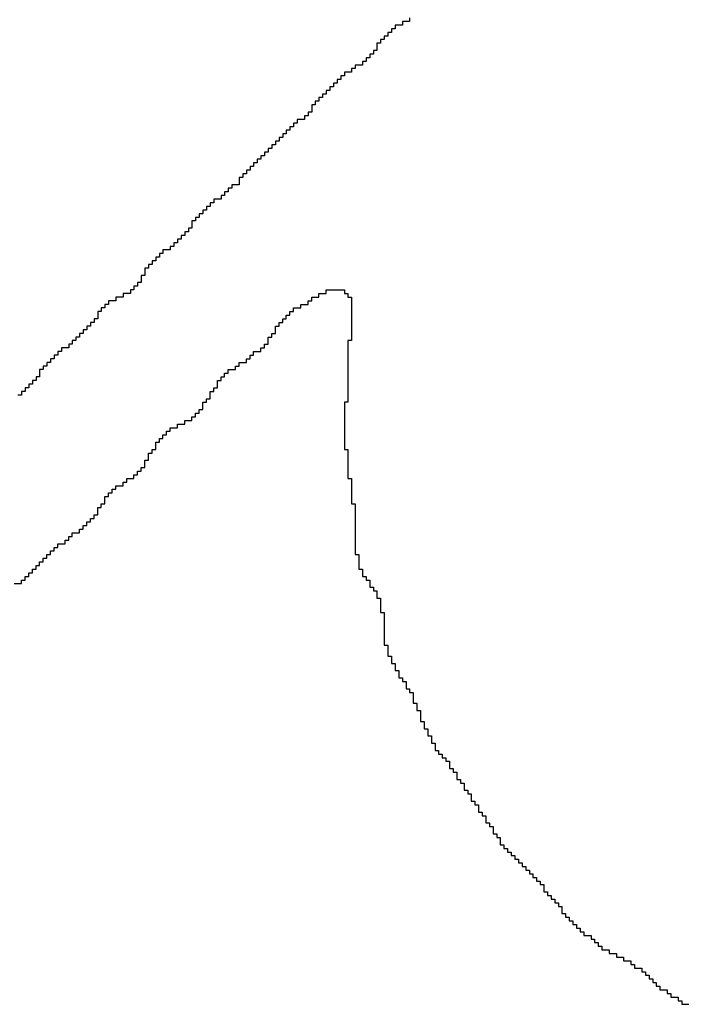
# Model space of a CAD drawing. Header units: millimetres. Extents: x 9.4 to 105.2, y 7.6 to 67.1.
# Tile 104 of 152: x 87.513 to 87.764, y 21.712 to 22.083. Entities that reach past the tile are written whole.
import ezdxf

# ---------------------------------------------------------------- set-up
doc = ezdxf.new("R2010")
doc.units = ezdxf.units.MM
doc.layers.add('BottomOverlay', color=54, linetype='Continuous')

msp = doc.modelspace()

# ---------------------------------------------------------------- linework, layer by layer
at = {"layer": 'BottomOverlay'}
for p, q in [((87.66021, 22.08411), (87.66021, 22.08274)), ((87.65474, 22.08001), (87.65337, 22.08001)), ((87.65337, 22.08001), (87.65337, 22.07864)), ((87.65747, 22.08138), (87.65474, 22.08138)), ((87.65474, 22.08138), (87.65474, 22.08001)), ((87.66021, 22.08274), (87.65747, 22.08274)), ((87.65747, 22.08274), (87.65747, 22.08138)), ((87.65064, 22.07591), (87.64927, 22.07591)), ((87.64927, 22.07591), (87.64927, 22.07454)), ((87.652, 22.07727), (87.65064, 22.07727)), ((87.65064, 22.07727), (87.65064, 22.07591)), ((87.65337, 22.07864), (87.652, 22.07864)), ((87.652, 22.07864), (87.652, 22.07727)), ((87.64927, 22.07454), (87.6479, 22.07454)), ((87.6479, 22.07454), (87.6479, 22.07317)), ((87.6479, 22.07317), (87.6479, 22.0718)), ((87.64517, 22.06907), (87.6438, 22.06907)), ((87.6438, 22.06907), (87.6438, 22.06771)), ((87.64654, 22.07044), (87.64517, 22.07044)), ((87.64517, 22.07044), (87.64517, 22.06907)), ((87.6479, 22.0718), (87.64654, 22.0718)), ((87.64654, 22.0718), (87.64654, 22.07044)), ((87.6397, 22.06497), (87.63833, 22.06497)), ((87.63833, 22.06497), (87.63833, 22.0636)), ((87.64243, 22.06634), (87.6397, 22.06634)), ((87.6397, 22.06634), (87.6397, 22.06497)), ((87.6438, 22.06771), (87.64243, 22.06771)), ((87.64243, 22.06771), (87.64243, 22.06634)), ((87.63423, 22.06087), (87.63287, 22.06087)), ((87.63287, 22.06087), (87.63287, 22.0595)), ((87.6356, 22.06224), (87.63423, 22.06224)), ((87.63423, 22.06224), (87.63423, 22.06087)), ((87.63833, 22.0636), (87.6356, 22.0636)), ((87.6356, 22.0636), (87.6356, 22.06224)), ((87.6315, 22.05813), (87.63013, 22.05813)), ((87.63013, 22.05813), (87.63013, 22.05677)), ((87.63287, 22.0595), (87.6315, 22.0595)), ((87.6315, 22.0595), (87.6315, 22.05813)), ((87.6274, 22.05404), (87.62603, 22.05404)), ((87.62603, 22.05404), (87.62603, 22.05267)), ((87.62876, 22.0554), (87.6274, 22.0554)), ((87.6274, 22.0554), (87.6274, 22.05404)), ((87.63013, 22.05677), (87.62876, 22.05677)), ((87.62876, 22.05677), (87.62876, 22.0554)), ((87.62466, 22.0513), (87.6233, 22.0513)), ((87.6233, 22.0513), (87.6233, 22.04993)), ((87.6233, 22.04993), (87.6233, 22.04857)), ((87.62603, 22.05267), (87.62466, 22.05267)), ((87.62466, 22.05267), (87.62466, 22.0513)), ((87.62193, 22.0472), (87.62056, 22.0472)), ((87.62056, 22.0472), (87.62056, 22.04583)), ((87.6233, 22.04857), (87.62193, 22.04857)), ((87.62193, 22.04857), (87.62193, 22.0472)), ((87.61646, 22.0431), (87.6151, 22.0431)), ((87.6151, 22.0431), (87.6151, 22.04173)), ((87.61783, 22.04446), (87.61646, 22.04446)), ((87.61646, 22.04446), (87.61646, 22.0431)), ((87.62056, 22.04583), (87.61783, 22.04583)), ((87.61783, 22.04583), (87.61783, 22.04446)), ((87.61236, 22.039), (87.61099, 22.039)), ((87.61099, 22.039), (87.61099, 22.03763)), ((87.61373, 22.04036), (87.61236, 22.04036)), ((87.61236, 22.04036), (87.61236, 22.039)), ((87.6151, 22.04173), (87.61373, 22.04173)), ((87.61373, 22.04173), (87.61373, 22.04036)), ((87.60826, 22.0349), (87.60689, 22.0349)), ((87.60689, 22.0349), (87.60689, 22.03353)), ((87.60963, 22.03626), (87.60826, 22.03626)), ((87.60826, 22.03626), (87.60826, 22.0349)), ((87.61099, 22.03763), (87.60963, 22.03763)), ((87.60963, 22.03763), (87.60963, 22.03626)), ((87.60552, 22.03216), (87.60416, 22.03216)), ((87.60416, 22.03216), (87.60416, 22.0308)), ((87.60689, 22.03353), (87.60552, 22.03353)), ((87.60552, 22.03353), (87.60552, 22.03216)), ((87.60142, 22.02806), (87.60006, 22.02806)), ((87.60006, 22.02806), (87.60006, 22.02669)), ((87.60279, 22.02943), (87.60142, 22.02943)), ((87.60142, 22.02943), (87.60142, 22.02806)), ((87.60416, 22.0308), (87.60279, 22.0308)), ((87.60279, 22.0308), (87.60279, 22.02943)), ((87.59732, 22.02396), (87.59596, 22.02396)), ((87.59596, 22.02396), (87.59596, 22.02259)), ((87.59869, 22.02533), (87.59732, 22.02533)), ((87.59732, 22.02533), (87.59732, 22.02396)), ((87.60006, 22.02669), (87.59869, 22.02669)), ((87.59869, 22.02669), (87.59869, 22.02533)), ((87.59596, 22.02123), (87.59322, 22.02123)), ((87.59322, 22.02123), (87.59322, 22.01986)), ((87.59596, 22.02259), (87.59596, 22.02123)), ((87.59049, 22.01713), (87.58912, 22.01713)), ((87.58912, 22.01713), (87.58912, 22.01576)), ((87.59185, 22.01849), (87.59049, 22.01849)), ((87.59049, 22.01849), (87.59049, 22.01713)), ((87.59322, 22.01986), (87.59185, 22.01986)), ((87.59185, 22.01986), (87.59185, 22.01849)), ((87.58502, 22.01302), (87.58365, 22.01302)), ((87.58365, 22.01302), (87.58365, 22.01166)), ((87.58639, 22.01439), (87.58502, 22.01439)), ((87.58502, 22.01439), (87.58502, 22.01302)), ((87.58912, 22.01576), (87.58639, 22.01576)), ((87.58639, 22.01576), (87.58639, 22.01439)), ((87.58092, 22.00892), (87.57955, 22.00892)), ((87.57955, 22.00892), (87.57955, 22.00756)), ((87.58229, 22.01029), (87.58092, 22.01029)), ((87.58092, 22.01029), (87.58092, 22.00892)), ((87.58365, 22.01166), (87.58229, 22.01166)), ((87.58229, 22.01166), (87.58229, 22.01029)), ((87.57955, 22.00756), (87.57818, 22.00756)), ((87.57818, 22.00756), (87.57818, 22.00619)), ((87.57818, 22.00619), (87.57818, 22.00482)), ((87.57545, 22.00209), (87.57408, 22.00209)), ((87.57408, 22.00209), (87.57408, 22.00072)), ((87.57682, 22.00346), (87.57545, 22.00346)), ((87.57545, 22.00346), (87.57545, 22.00209)), ((87.57818, 22.00482), (87.57682, 22.00482)), ((87.57682, 22.00482), (87.57682, 22.00346)), ((87.57135, 21.99799), (87.56998, 21.99799)), ((87.56998, 21.99799), (87.56998, 21.99662)), ((87.57272, 21.99935), (87.57135, 21.99935)), ((87.57135, 21.99935), (87.57135, 21.99799)), ((87.57408, 22.00072), (87.57272, 22.00072)), ((87.57272, 22.00072), (87.57272, 21.99935)), ((87.56725, 21.99525), (87.56588, 21.99525)), ((87.56588, 21.99525), (87.56588, 21.99389)), ((87.56998, 21.99662), (87.56725, 21.99662)), ((87.56725, 21.99662), (87.56725, 21.99525)), ((87.56315, 21.99115), (87.56178, 21.99115)), ((87.56178, 21.99115), (87.56178, 21.98979)), ((87.56451, 21.99252), (87.56315, 21.99252)), ((87.56315, 21.99252), (87.56315, 21.99115)), ((87.56588, 21.99389), (87.56451, 21.99389)), ((87.56451, 21.99389), (87.56451, 21.99252)), ((87.56041, 21.98705), (87.55905, 21.98705)), ((87.55905, 21.98705), (87.55905, 21.98568)), ((87.56178, 21.98979), (87.56041, 21.98979)), ((87.56041, 21.98979), (87.56041, 21.98842)), ((87.56041, 21.98842), (87.56041, 21.98705)), ((87.55768, 21.98295), (87.55631, 21.98295)), ((87.55631, 21.98295), (87.55631, 21.98158)), ((87.55905, 21.98432), (87.55768, 21.98432)), ((87.55768, 21.98432), (87.55768, 21.98295)), ((87.55905, 21.98568), (87.55905, 21.98432)), ((87.55495, 21.98022), (87.55221, 21.98022)), ((87.55221, 21.98022), (87.55221, 21.97885)), ((87.55631, 21.98158), (87.55495, 21.98158)), ((87.55495, 21.98158), (87.55495, 21.98022)), ((87.62603, 21.97885), (87.62603, 21.98022)), ((87.62603, 21.98022), (87.62876, 21.98022)), ((87.62876, 21.98022), (87.62876, 21.98158)), ((87.62876, 21.98158), (87.6356, 21.98158)), ((87.6356, 21.98158), (87.6356, 21.98022)), ((87.6356, 21.98022), (87.63697, 21.98022)), ((87.63697, 21.98022), (87.63697, 21.97885)), ((87.54674, 21.97612), (87.54538, 21.97612)), ((87.54538, 21.97612), (87.54538, 21.97475)), ((87.54948, 21.97748), (87.54674, 21.97748)), ((87.54674, 21.97748), (87.54674, 21.97612)), ((87.55221, 21.97885), (87.54948, 21.97885)), ((87.54948, 21.97885), (87.54948, 21.97748)), ((87.61919, 21.97475), (87.61919, 21.97612)), ((87.61919, 21.97612), (87.62193, 21.97612)), ((87.62193, 21.97612), (87.62193, 21.97748)), ((87.62193, 21.97748), (87.6233, 21.97748)), ((87.6233, 21.97748), (87.6233, 21.97885)), ((87.6233, 21.97885), (87.62603, 21.97885)), ((87.63697, 21.97885), (87.63833, 21.97885)), ((87.63833, 21.97885), (87.63833, 21.97748)), ((87.63833, 21.97748), (87.63833, 21.97612)), ((87.63833, 21.97612), (87.63833, 21.97475)), ((87.54401, 21.97338), (87.54264, 21.97338)), ((87.54264, 21.97338), (87.54264, 21.97201)), ((87.54264, 21.97201), (87.54264, 21.97065)), ((87.54538, 21.97475), (87.54401, 21.97475)), ((87.54401, 21.97475), (87.54401, 21.97338)), ((87.61373, 21.97065), (87.61373, 21.97201)), ((87.61373, 21.97201), (87.6151, 21.97201)), ((87.6151, 21.97201), (87.6151, 21.97338)), ((87.6151, 21.97338), (87.61646, 21.97338)), ((87.61646, 21.97338), (87.61646, 21.97475)), ((87.61646, 21.97475), (87.61919, 21.97475)), ((87.63833, 21.97475), (87.63833, 21.97338)), ((87.63833, 21.97338), (87.63833, 21.97201)), ((87.63833, 21.97201), (87.63833, 21.97065)), ((87.54128, 21.96928), (87.53991, 21.96928)), ((87.53991, 21.96928), (87.53991, 21.96791)), ((87.54264, 21.97065), (87.54128, 21.97065)), ((87.54128, 21.97065), (87.54128, 21.96928)), ((87.61099, 21.96791), (87.61099, 21.96928)), ((87.61099, 21.96928), (87.61236, 21.96928)), ((87.61236, 21.96928), (87.61236, 21.97065)), ((87.61236, 21.97065), (87.61373, 21.97065)), ((87.63833, 21.97065), (87.63833, 21.96928)), ((87.63833, 21.96928), (87.63833, 21.96791)), ((87.53717, 21.96518), (87.53581, 21.96518)), ((87.53581, 21.96518), (87.53581, 21.96381)), ((87.53854, 21.96654), (87.53717, 21.96654)), ((87.53717, 21.96654), (87.53717, 21.96518)), ((87.53991, 21.96791), (87.53854, 21.96791)), ((87.53854, 21.96791), (87.53854, 21.96654)), ((87.60826, 21.96381), (87.60826, 21.96518)), ((87.60826, 21.96518), (87.60963, 21.96518)), ((87.60963, 21.96654), (87.60963, 21.96791)), ((87.60963, 21.96791), (87.61099, 21.96791)), ((87.60963, 21.96518), (87.60963, 21.96654)), ((87.63833, 21.96791), (87.63833, 21.96654)), ((87.63833, 21.96654), (87.63833, 21.96518)), ((87.63833, 21.96518), (87.63833, 21.96381)), ((87.53307, 21.96108), (87.53171, 21.96108)), ((87.53171, 21.96108), (87.53171, 21.95971)), ((87.53444, 21.96245), (87.53307, 21.96245)), ((87.53307, 21.96245), (87.53307, 21.96108)), ((87.53581, 21.96381), (87.53444, 21.96381)), ((87.53444, 21.96381), (87.53444, 21.96245)), ((87.60552, 21.95971), (87.60552, 21.96108)), ((87.60552, 21.96108), (87.60689, 21.96108)), ((87.60689, 21.96245), (87.60689, 21.96381)), ((87.60689, 21.96381), (87.60826, 21.96381)), ((87.60689, 21.96108), (87.60689, 21.96245)), ((87.63833, 21.96245), (87.63697, 21.96245)), ((87.63697, 21.96245), (87.63697, 21.96108)), ((87.63697, 21.96108), (87.63697, 21.95971)), ((87.63833, 21.96381), (87.63833, 21.96245)), ((87.5276, 21.95698), (87.52624, 21.95698)), ((87.52624, 21.95698), (87.52624, 21.95561)), ((87.52897, 21.95834), (87.5276, 21.95834)), ((87.5276, 21.95834), (87.5276, 21.95698)), ((87.53171, 21.95971), (87.52897, 21.95971)), ((87.52897, 21.95971), (87.52897, 21.95834)), ((87.60006, 21.95561), (87.60006, 21.95698)), ((87.60006, 21.95698), (87.60142, 21.95698)), ((87.60142, 21.95698), (87.60142, 21.95834)), ((87.60142, 21.95834), (87.60416, 21.95834)), ((87.60416, 21.95834), (87.60416, 21.95971)), ((87.60416, 21.95971), (87.60552, 21.95971)), ((87.63697, 21.95971), (87.63697, 21.95834)), ((87.63697, 21.95834), (87.63697, 21.95698)), ((87.63697, 21.95698), (87.63697, 21.95561)), ((87.52487, 21.95424), (87.5235, 21.95424)), ((87.5235, 21.95424), (87.5235, 21.95287)), ((87.52624, 21.95561), (87.52487, 21.95561)), ((87.52487, 21.95561), (87.52487, 21.95424)), ((87.59596, 21.95287), (87.59596, 21.95424)), ((87.59596, 21.95424), (87.59869, 21.95424)), ((87.59869, 21.95424), (87.59869, 21.95561)), ((87.59869, 21.95561), (87.60006, 21.95561)), ((87.63697, 21.95561), (87.63697, 21.95424)), ((87.63697, 21.95424), (87.63697, 21.95287)), ((87.52214, 21.95151), (87.52077, 21.95151)), ((87.52077, 21.95151), (87.52077, 21.95014)), ((87.52077, 21.95014), (87.52077, 21.94878)), ((87.5235, 21.95287), (87.52214, 21.95287)), ((87.52214, 21.95287), (87.52214, 21.95151)), ((87.59049, 21.94878), (87.59049, 21.95014)), ((87.59049, 21.95014), (87.59185, 21.95014)), ((87.59185, 21.95014), (87.59185, 21.95151)), ((87.59185, 21.95151), (87.59459, 21.95151)), ((87.59459, 21.95151), (87.59459, 21.95287)), ((87.59459, 21.95287), (87.59596, 21.95287)), ((87.63697, 21.95287), (87.63697, 21.95151)), ((87.63697, 21.95151), (87.63697, 21.95014)), ((87.63697, 21.95014), (87.63697, 21.94878)), ((87.51804, 21.94604), (87.51667, 21.94604)), ((87.51667, 21.94604), (87.51667, 21.94467)), ((87.5194, 21.94741), (87.51804, 21.94741)), ((87.51804, 21.94741), (87.51804, 21.94604)), ((87.52077, 21.94878), (87.5194, 21.94878)), ((87.5194, 21.94878), (87.5194, 21.94741)), ((87.58775, 21.94604), (87.58775, 21.94741)), ((87.58775, 21.94741), (87.58912, 21.94741)), ((87.58775, 21.94467), (87.58775, 21.94604)), ((87.58912, 21.94741), (87.58912, 21.94878)), ((87.58912, 21.94878), (87.59049, 21.94878)), ((87.63697, 21.94878), (87.63697, 21.94741)), ((87.63697, 21.94741), (87.63697, 21.94604)), ((87.63697, 21.94604), (87.63697, 21.94467)), ((87.5153, 21.94331), (87.51393, 21.94331)), ((87.51393, 21.94331), (87.51393, 21.94194)), ((87.51667, 21.94467), (87.5153, 21.94467)), ((87.5153, 21.94467), (87.5153, 21.94331)), ((87.58502, 21.94194), (87.58502, 21.94331)), ((87.58502, 21.94331), (87.58639, 21.94331)), ((87.58639, 21.94331), (87.58639, 21.94467)), ((87.58639, 21.94467), (87.58775, 21.94467)), ((87.63697, 21.94467), (87.63697, 21.94331)), ((87.63697, 21.94331), (87.63697, 21.94194)), ((87.51393, 21.94194), (87.51257, 21.94194)), ((87.58229, 21.93784), (87.58229, 21.9392)), ((87.58229, 21.9392), (87.58365, 21.9392)), ((87.58365, 21.9392), (87.58365, 21.94057)), ((87.58365, 21.94057), (87.58502, 21.94057)), ((87.58502, 21.94057), (87.58502, 21.94194)), ((87.63697, 21.9392), (87.6356, 21.9392)), ((87.6356, 21.9392), (87.6356, 21.93784)), ((87.63697, 21.94194), (87.63697, 21.94057)), ((87.63697, 21.94057), (87.63697, 21.9392)), ((87.57955, 21.93374), (87.57955, 21.9351)), ((87.57955, 21.9351), (87.58092, 21.9351)), ((87.58092, 21.9351), (87.58092, 21.93647)), ((87.58092, 21.93647), (87.58229, 21.93647)), ((87.58229, 21.93647), (87.58229, 21.93784)), ((87.6356, 21.93784), (87.6356, 21.93647)), ((87.6356, 21.93647), (87.6356, 21.9351)), ((87.6356, 21.9351), (87.6356, 21.93374)), ((87.57272, 21.92964), (87.57272, 21.931)), ((87.57272, 21.931), (87.57545, 21.931)), ((87.57545, 21.931), (87.57545, 21.93237)), ((87.57545, 21.93237), (87.57818, 21.93237)), ((87.57818, 21.93237), (87.57818, 21.93374)), ((87.57818, 21.93374), (87.57955, 21.93374)), ((87.6356, 21.93374), (87.6356, 21.93237)), ((87.6356, 21.93237), (87.6356, 21.931)), ((87.6356, 21.931), (87.6356, 21.92964)), ((87.56862, 21.9269), (87.56862, 21.92827)), ((87.56862, 21.92827), (87.56998, 21.92827)), ((87.56998, 21.92827), (87.56998, 21.92964)), ((87.56998, 21.92964), (87.57272, 21.92964)), ((87.6356, 21.92964), (87.6356, 21.92827)), ((87.6356, 21.92827), (87.6356, 21.9269)), ((87.56451, 21.9228), (87.56451, 21.92417)), ((87.56451, 21.92417), (87.56588, 21.92417)), ((87.56588, 21.92417), (87.56588, 21.92554)), ((87.56588, 21.92554), (87.56725, 21.92554)), ((87.56725, 21.92554), (87.56725, 21.9269)), ((87.56725, 21.9269), (87.56862, 21.9269)), ((87.6356, 21.9269), (87.6356, 21.92554)), ((87.6356, 21.92554), (87.6356, 21.92417)), ((87.6356, 21.92417), (87.6356, 21.9228)), ((87.56178, 21.9187), (87.56178, 21.92007)), ((87.56178, 21.92007), (87.56315, 21.92007)), ((87.56315, 21.92007), (87.56315, 21.92143)), ((87.56315, 21.92143), (87.56451, 21.92143)), ((87.56451, 21.92143), (87.56451, 21.9228)), ((87.6356, 21.9228), (87.6356, 21.92143)), ((87.6356, 21.92143), (87.63697, 21.92143)), ((87.63697, 21.92143), (87.63697, 21.92007)), ((87.63697, 21.92007), (87.63697, 21.9187)), ((87.56041, 21.91597), (87.56041, 21.91733)), ((87.56041, 21.91733), (87.56178, 21.91733)), ((87.56178, 21.91733), (87.56178, 21.9187)), ((87.63697, 21.9187), (87.63697, 21.91733)), ((87.63697, 21.91733), (87.63697, 21.91597)), ((87.55768, 21.91187), (87.55768, 21.91323)), ((87.55768, 21.91323), (87.55905, 21.91323)), ((87.55905, 21.91323), (87.55905, 21.9146)), ((87.55905, 21.9146), (87.56041, 21.9146)), ((87.56041, 21.9146), (87.56041, 21.91597)), ((87.63697, 21.91597), (87.63697, 21.9146)), ((87.63697, 21.9146), (87.63697, 21.91323)), ((87.63697, 21.91323), (87.63697, 21.91187)), ((87.55221, 21.90776), (87.55221, 21.90913)), ((87.55221, 21.90913), (87.55358, 21.90913)), ((87.55358, 21.90913), (87.55358, 21.9105)), ((87.55358, 21.9105), (87.55631, 21.9105)), ((87.55631, 21.9105), (87.55631, 21.91187)), ((87.55631, 21.91187), (87.55768, 21.91187)), ((87.63697, 21.91187), (87.63697, 21.9105)), ((87.63697, 21.9105), (87.63833, 21.9105)), ((87.63833, 21.9105), (87.63833, 21.90913)), ((87.63833, 21.90913), (87.63833, 21.90776)), ((87.54674, 21.90366), (87.54674, 21.90503)), ((87.54674, 21.90503), (87.54811, 21.90503)), ((87.54811, 21.90503), (87.54811, 21.9064)), ((87.54811, 21.9064), (87.54948, 21.9064)), ((87.54948, 21.9064), (87.54948, 21.90776)), ((87.54948, 21.90776), (87.55221, 21.90776)), ((87.63833, 21.90776), (87.63833, 21.9064)), ((87.63833, 21.9064), (87.63833, 21.90503)), ((87.63833, 21.90503), (87.63833, 21.90366)), ((87.54538, 21.9023), (87.54538, 21.90366)), ((87.54538, 21.90366), (87.54674, 21.90366)), ((87.54538, 21.90093), (87.54538, 21.9023)), ((87.63833, 21.90366), (87.63833, 21.9023)), ((87.63833, 21.9023), (87.63833, 21.90093)), ((87.54264, 21.8982), (87.54264, 21.89956)), ((87.54264, 21.89956), (87.54401, 21.89956)), ((87.54264, 21.89683), (87.54264, 21.8982)), ((87.54401, 21.89956), (87.54401, 21.90093)), ((87.54401, 21.90093), (87.54538, 21.90093)), ((87.63833, 21.90093), (87.6397, 21.90093)), ((87.6397, 21.90093), (87.6397, 21.89956)), ((87.6397, 21.89956), (87.6397, 21.8982)), ((87.6397, 21.8982), (87.6397, 21.89683)), ((87.53854, 21.89273), (87.53854, 21.89409)), ((87.53854, 21.89409), (87.53991, 21.89409)), ((87.53991, 21.89409), (87.53991, 21.89546)), ((87.53991, 21.89546), (87.54128, 21.89546)), ((87.54128, 21.89546), (87.54128, 21.89683)), ((87.54128, 21.89683), (87.54264, 21.89683)), ((87.6397, 21.89683), (87.6397, 21.89546)), ((87.6397, 21.89546), (87.6397, 21.89409)), ((87.6397, 21.89409), (87.6397, 21.89273)), ((87.53581, 21.88999), (87.53581, 21.89136)), ((87.53581, 21.89136), (87.53717, 21.89136)), ((87.53717, 21.89136), (87.53717, 21.89273)), ((87.53717, 21.89273), (87.53854, 21.89273)), ((87.6397, 21.89273), (87.6397, 21.89136)), ((87.6397, 21.89136), (87.6397, 21.88999)), ((87.53034, 21.88589), (87.53034, 21.88726)), ((87.53034, 21.88726), (87.53171, 21.88726)), ((87.53171, 21.88726), (87.53171, 21.88863)), ((87.53171, 21.88863), (87.53307, 21.88863)), ((87.53307, 21.88863), (87.53307, 21.88999)), ((87.53307, 21.88999), (87.53581, 21.88999)), ((87.6397, 21.88999), (87.6397, 21.88863)), ((87.6397, 21.88863), (87.6397, 21.88726)), ((87.6397, 21.88726), (87.6397, 21.88589)), ((87.52487, 21.88179), (87.52487, 21.88316)), ((87.52487, 21.88316), (87.52624, 21.88316)), ((87.52624, 21.88316), (87.52624, 21.88453)), ((87.52624, 21.88453), (87.5276, 21.88453)), ((87.5276, 21.88453), (87.5276, 21.88589)), ((87.5276, 21.88589), (87.53034, 21.88589)), ((87.6397, 21.88589), (87.6397, 21.88453)), ((87.6397, 21.88453), (87.6397, 21.88316)), ((87.6397, 21.88316), (87.6397, 21.88179)), ((87.52077, 21.87769), (87.52077, 21.87906)), ((87.52077, 21.87906), (87.52214, 21.87906)), ((87.52214, 21.87906), (87.52214, 21.88042)), ((87.52214, 21.88042), (87.5235, 21.88042)), ((87.5235, 21.88042), (87.5235, 21.88179)), ((87.5235, 21.88179), (87.52487, 21.88179)), ((87.6397, 21.88179), (87.64107, 21.88179)), ((87.64107, 21.88179), (87.64107, 21.88042)), ((87.64107, 21.88042), (87.64107, 21.87906)), ((87.64107, 21.87906), (87.64107, 21.87769)), ((87.51804, 21.87495), (87.51804, 21.87632)), ((87.51804, 21.87632), (87.5194, 21.87632)), ((87.5194, 21.87632), (87.5194, 21.87769)), ((87.5194, 21.87769), (87.52077, 21.87769)), ((87.64107, 21.87769), (87.64107, 21.87632)), ((87.64107, 21.87632), (87.64243, 21.87632)), ((87.64243, 21.87632), (87.64243, 21.87495)), ((87.51393, 21.87086), (87.51393, 21.87222)), ((87.51393, 21.87222), (87.5153, 21.87222)), ((87.5153, 21.87222), (87.5153, 21.87359)), ((87.5153, 21.87359), (87.51667, 21.87359)), ((87.51667, 21.87359), (87.51667, 21.87495)), ((87.51667, 21.87495), (87.51804, 21.87495)), ((87.64243, 21.87495), (87.64243, 21.87359)), ((87.64243, 21.87359), (87.6438, 21.87359)), ((87.6438, 21.87359), (87.6438, 21.87222)), ((87.6438, 21.87222), (87.64517, 21.87222)), ((87.64517, 21.87222), (87.64517, 21.87086)), ((87.5112, 21.87086), (87.51393, 21.87086)), ((87.64517, 21.87086), (87.64517, 21.86949)), ((87.64517, 21.86949), (87.64654, 21.86949)), ((87.64654, 21.86949), (87.64654, 21.86812)), ((87.64654, 21.86812), (87.6479, 21.86812)), ((87.6479, 21.86812), (87.6479, 21.86675)), ((87.6479, 21.86675), (87.6479, 21.86539)), ((87.6479, 21.86539), (87.64927, 21.86539)), ((87.64927, 21.86539), (87.64927, 21.86402)), ((87.64927, 21.86402), (87.64927, 21.86265)), ((87.64927, 21.86265), (87.64927, 21.86128)), ((87.64927, 21.86128), (87.64927, 21.85992)), ((87.64927, 21.85992), (87.65064, 21.85992)), ((87.65064, 21.85992), (87.65064, 21.85855)), ((87.65064, 21.85855), (87.65064, 21.85719)), ((87.65064, 21.85719), (87.65064, 21.85582)), ((87.65064, 21.85582), (87.65064, 21.85445)), ((87.65064, 21.85445), (87.65064, 21.85308)), ((87.65064, 21.85308), (87.65064, 21.85172)), ((87.65064, 21.85172), (87.65064, 21.85035)), ((87.65064, 21.85035), (87.65064, 21.84898)), ((87.65064, 21.84898), (87.65064, 21.84761)), ((87.65064, 21.84761), (87.652, 21.84761)), ((87.652, 21.84761), (87.652, 21.84625)), ((87.652, 21.84625), (87.652, 21.84488)), ((87.652, 21.84488), (87.652, 21.84351)), ((87.652, 21.84351), (87.65337, 21.84351)), ((87.65337, 21.84351), (87.65337, 21.84215)), ((87.65337, 21.84215), (87.65337, 21.84078)), ((87.65337, 21.84078), (87.65474, 21.84078)), ((87.65474, 21.84078), (87.65474, 21.83941)), ((87.65474, 21.83941), (87.65474, 21.83805)), ((87.65474, 21.83805), (87.6561, 21.83805)), ((87.6561, 21.83805), (87.6561, 21.83668)), ((87.6561, 21.83668), (87.6561, 21.83531)), ((87.6561, 21.83531), (87.65747, 21.83531)), ((87.65747, 21.83531), (87.65747, 21.83395)), ((87.65747, 21.83395), (87.65884, 21.83395)), ((87.65884, 21.83395), (87.65884, 21.83258)), ((87.65884, 21.83258), (87.65884, 21.83121)), ((87.65884, 21.83121), (87.66021, 21.83121)), ((87.66021, 21.83121), (87.66021, 21.82984)), ((87.66021, 21.82984), (87.66157, 21.82984)), ((87.66157, 21.82984), (87.66157, 21.82848)), ((87.66157, 21.82848), (87.66157, 21.82711)), ((87.66157, 21.82711), (87.66157, 21.82574)), ((87.66157, 21.82574), (87.66294, 21.82574)), ((87.66294, 21.82574), (87.66294, 21.82438)), ((87.66294, 21.82438), (87.66294, 21.82301)), ((87.66294, 21.82301), (87.66431, 21.82301)), ((87.66431, 21.82301), (87.66431, 21.82164)), ((87.66431, 21.82164), (87.66431, 21.82028)), ((87.66431, 21.82028), (87.66431, 21.81891)), ((87.66431, 21.81891), (87.66567, 21.81891)), ((87.66567, 21.81891), (87.66567, 21.81754)), ((87.66567, 21.81754), (87.66567, 21.81617)), ((87.66567, 21.81617), (87.66704, 21.81617)), ((87.66704, 21.81617), (87.66704, 21.81481)), ((87.66704, 21.81481), (87.66704, 21.81344)), ((87.66704, 21.81344), (87.66841, 21.81344)), ((87.66841, 21.81344), (87.66841, 21.81207)), ((87.66841, 21.81207), (87.66841, 21.81071)), ((87.66841, 21.81071), (87.66977, 21.81071)), ((87.66977, 21.81071), (87.66977, 21.80934)), ((87.66977, 21.80934), (87.66977, 21.80797)), ((87.66977, 21.80797), (87.67114, 21.80797)), ((87.67114, 21.80797), (87.67114, 21.80661)), ((87.67114, 21.80661), (87.67251, 21.80661)), ((87.67251, 21.80661), (87.67251, 21.80524)), ((87.67251, 21.80524), (87.67388, 21.80524)), ((87.67388, 21.80524), (87.67388, 21.80387)), ((87.67388, 21.80387), (87.67524, 21.80387)), ((87.67524, 21.80387), (87.67524, 21.8025)), ((87.67524, 21.8025), (87.67524, 21.80114)), ((87.67524, 21.80114), (87.67661, 21.80114)), ((87.67661, 21.80114), (87.67661, 21.79977)), ((87.67661, 21.79977), (87.67798, 21.79977)), ((87.67798, 21.79977), (87.67798, 21.7984)), ((87.67798, 21.7984), (87.67798, 21.79704)), ((87.67798, 21.79704), (87.67934, 21.79704)), ((87.67934, 21.79704), (87.67934, 21.79567)), ((87.67934, 21.79567), (87.68071, 21.79567)), ((87.68071, 21.79567), (87.68071, 21.7943)), ((87.68071, 21.7943), (87.68071, 21.79294)), ((87.68071, 21.79294), (87.68208, 21.79294)), ((87.68208, 21.79294), (87.68208, 21.79157)), ((87.68208, 21.79157), (87.68344, 21.79157)), ((87.68344, 21.79157), (87.68344, 21.7902)), ((87.68344, 21.7902), (87.68344, 21.78883)), ((87.68344, 21.78883), (87.68481, 21.78883)), ((87.68481, 21.78883), (87.68481, 21.78747)), ((87.68481, 21.78747), (87.68618, 21.78747)), ((87.68618, 21.78747), (87.68618, 21.7861)), ((87.68618, 21.7861), (87.68618, 21.78473)), ((87.68618, 21.78473), (87.68755, 21.78473)), ((87.68755, 21.78473), (87.68755, 21.78337)), ((87.68755, 21.78337), (87.68891, 21.78337)), ((87.68891, 21.78337), (87.68891, 21.782)), ((87.68891, 21.782), (87.68891, 21.78063)), ((87.68891, 21.78063), (87.69028, 21.78063)), ((87.69028, 21.78063), (87.69028, 21.77927)), ((87.69028, 21.77927), (87.69165, 21.77927)), ((87.69165, 21.77927), (87.69165, 21.7779)), ((87.69165, 21.7779), (87.69165, 21.77653)), ((87.69165, 21.77653), (87.69301, 21.77653)), ((87.69301, 21.77653), (87.69301, 21.77516)), ((87.69301, 21.77516), (87.69438, 21.77516)), ((87.69438, 21.77516), (87.69438, 21.7738)), ((87.69438, 21.7738), (87.69438, 21.77243)), ((87.69438, 21.77243), (87.69575, 21.77243)), ((87.69575, 21.77243), (87.69575, 21.77106)), ((87.69575, 21.77106), (87.69711, 21.77106)), ((87.69711, 21.77106), (87.69711, 21.76969)), ((87.69711, 21.76969), (87.69848, 21.76969)), ((87.69848, 21.76969), (87.69848, 21.76833)), ((87.69848, 21.76833), (87.69985, 21.76833)), ((87.69985, 21.76833), (87.69985, 21.76696)), ((87.69985, 21.76696), (87.70122, 21.76696)), ((87.70122, 21.76696), (87.70122, 21.7656)), ((87.70122, 21.7656), (87.70258, 21.7656)), ((87.70258, 21.7656), (87.70258, 21.76423)), ((87.70258, 21.76423), (87.70395, 21.76423)), ((87.70395, 21.76423), (87.70395, 21.76286)), ((87.70395, 21.76286), (87.70532, 21.76286)), ((87.70532, 21.76286), (87.70532, 21.76149)), ((87.70532, 21.76149), (87.70669, 21.76149)), ((87.70669, 21.76149), (87.70669, 21.76013)), ((87.70669, 21.76013), (87.70805, 21.76013)), ((87.70805, 21.76013), (87.70805, 21.75876)), ((87.70805, 21.75876), (87.70942, 21.75876)), ((87.70942, 21.75876), (87.70942, 21.75739)), ((87.70942, 21.75739), (87.71078, 21.75739)), ((87.71078, 21.75739), (87.71078, 21.75602)), ((87.71078, 21.75602), (87.71078, 21.75466)), ((87.71078, 21.75466), (87.71215, 21.75466)), ((87.71215, 21.75466), (87.71215, 21.75329)), ((87.71215, 21.75329), (87.71352, 21.75329)), ((87.71352, 21.75329), (87.71352, 21.75192)), ((87.71352, 21.75192), (87.71489, 21.75192)), ((87.71489, 21.75192), (87.71489, 21.75056)), ((87.71489, 21.75056), (87.71625, 21.75056)), ((87.71625, 21.75056), (87.71625, 21.74919)), ((87.71625, 21.74919), (87.71762, 21.74919)), ((87.71762, 21.74919), (87.71762, 21.74782)), ((87.71762, 21.74782), (87.71762, 21.74646)), ((87.71762, 21.74646), (87.71899, 21.74646)), ((87.71899, 21.74646), (87.71899, 21.74509)), ((87.71899, 21.74509), (87.72035, 21.74509)), ((87.72035, 21.74509), (87.72035, 21.74372)), ((87.72035, 21.74372), (87.72172, 21.74372)), ((87.72172, 21.74372), (87.72172, 21.74235)), ((87.72172, 21.74235), (87.72309, 21.74235)), ((87.72309, 21.74235), (87.72309, 21.74099)), ((87.72309, 21.74099), (87.72445, 21.74099)), ((87.72445, 21.74099), (87.72445, 21.73962)), ((87.72445, 21.73962), (87.72582, 21.73962)), ((87.72582, 21.73962), (87.72582, 21.73825)), ((87.72582, 21.73825), (87.72856, 21.73825)), ((87.72856, 21.73825), (87.72856, 21.73689)), ((87.72856, 21.73689), (87.72992, 21.73689)), ((87.72992, 21.73689), (87.72992, 21.73552)), ((87.72992, 21.73552), (87.73129, 21.73552)), ((87.73129, 21.73552), (87.73129, 21.73415)), ((87.73129, 21.73415), (87.73266, 21.73415)), ((87.73266, 21.73415), (87.73266, 21.73279)), ((87.73266, 21.73279), (87.73539, 21.73279)), ((87.73539, 21.73279), (87.73539, 21.73142)), ((87.73539, 21.73142), (87.73813, 21.73142)), ((87.73813, 21.73142), (87.73813, 21.73005)), ((87.73813, 21.73005), (87.74086, 21.73005)), ((87.74086, 21.73005), (87.74086, 21.72869)), ((87.74086, 21.72869), (87.74359, 21.72869)), ((87.74359, 21.72869), (87.74359, 21.72732)), ((87.74359, 21.72732), (87.74496, 21.72732)), ((87.74496, 21.72732), (87.74496, 21.72595)), ((87.74496, 21.72595), (87.74769, 21.72595)), ((87.74769, 21.72595), (87.74769, 21.72458)), ((87.74769, 21.72458), (87.74906, 21.72458)), ((87.74906, 21.72458), (87.74906, 21.72322)), ((87.74906, 21.72322), (87.75043, 21.72322)), ((87.75043, 21.72322), (87.75043, 21.72185)), ((87.75043, 21.72185), (87.7518, 21.72185)), ((87.7518, 21.72185), (87.7518, 21.72048)), ((87.7518, 21.72048), (87.75316, 21.72048)), ((87.75316, 21.72048), (87.75316, 21.71912)), ((87.75316, 21.71912), (87.75453, 21.71912)), ((87.75453, 21.71912), (87.75453, 21.71775)), ((87.75453, 21.71775), (87.75726, 21.71775)), ((87.75726, 21.71775), (87.75726, 21.71638)), ((87.75726, 21.71638), (87.75863, 21.71638)), ((87.75863, 21.71638), (87.75863, 21.71502)), ((87.75863, 21.71502), (87.76136, 21.71502)), ((87.76136, 21.71502), (87.76136, 21.71365)), ((87.76136, 21.71365), (87.76273, 21.71365)), ((87.76273, 21.71365), (87.76273, 21.71228)), ((87.76273, 21.71228), (87.76547, 21.71228))]:
    msp.add_line(p, q, dxfattribs=at)

doc.saveas('drawing.dxf')
